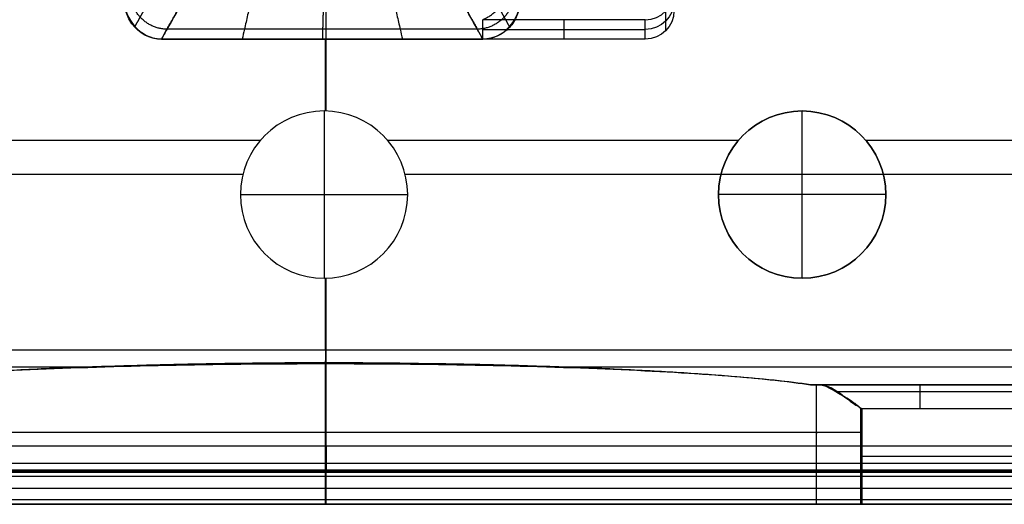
# Model space of a CAD drawing. Header units: millimetres. Extents: x -600 to 600, y -3 to 460.
# Tile 57 of 123: x -64 to 142, y 0 to 101. Entities that reach past the tile are written whole.
import ezdxf

# ---------------------------------------------------------------- set-up
doc = ezdxf.new("R2010")
doc.units = ezdxf.units.MM
doc.header["$MEASUREMENT"] = 0
doc.layers.add('Predefinito', color=7, linetype='Continuous', true_color=0x000000)

msp = doc.modelspace()

# ---------------------------------------------------------------- linework, layer by layer
at = {"layer": 'Predefinito'}
for p, q in [((0.08, 82.27, 130), (0.08, 125.96, 130)), ((71.11, 103.13, 80.4), (71.11, 99.04, 119.19)), ((66.86, 101.38, 80.22), (32.86, 101.38, 80.22)), ((32.86, 97.3, 119), (32.86, 101.38, 80.22)), ((49.86, 97.3, 119), (49.86, 101.38, 80.22)), ((66.86, 97.3, 119), (66.86, 101.38, 80.22)), ((-0.63, 99.38, 97.67), (-33.18, 99.38, 97.68)), ((31.71, 99.39, 97.67), (-0.63, 99.38, 97.67)), ((32.86, 99.34, 99.61), (66.86, 99.34, 99.61)), ((-34.35, 97.28, 119.01), (-34.35, 97.28, 119)), ((0, 82.27, 119), (0, 97.29, 119)), ((66.86, 97.3, 119), (32.86, 97.3, 119)), ((32.86, 97.3, 119), (32.86, 97.3, 119)), ((-0.34, 82.28, 130), (-0.34, 47.28, 130)), ((99.66, 47.28, 122), (99.66, 82.28, 122)), ((99.66, 82.28, 119), (99.66, 82.28, 122)), ((-13.7, 76.08, 119), (-86.98, 76.08, 119)), ((86.3, 76.08, 119), (13.02, 76.08, 119)), ((186.3, 76.08, 119), (113.02, 76.08, 119)), ((-282.34, 69.05, 130), (-17.32, 69.05, 130)), ((16.63, 69.05, 130), (281.66, 69.05, 130)), ((-17.84, 64.78, 130), (17.16, 64.78, 130)), ((82.16, 64.78, 119), (82.16, 64.78, 122)), ((117.16, 64.78, 122), (82.16, 64.78, 122)), ((117.16, 64.78, 122), (117.16, 64.78, 119)), ((0, 32.26, 119), (0, 47.28, 119)), ((0.08, 12.13, 130), (0.08, 47.28, 130)), ((99.66, 47.28, 119), (99.66, 47.28, 122)), ((0, 32.26, 119), (0, 29.36, 75.02)), ((0, 0, 75), (0, 30, 75)), ((102.67, 0, 6.2), (102.67, 25, 6.2)), ((103.26, 25, 5), (145.4, 25, 5)), ((145.4, 23.54, 1.46), (106.71, 23.54, 1.46)), ((111.92, 0), (111.92, 20.14)), ((112.16, 20), (111.92, 20)), ((112.16, 20), (112.16, 0)), ((145.4, 20), (112.16, 20)), ((568.56, 12.13, 130), (-568.41, 12.13, 130)), ((-568.41, 8.59, 131.46), (568.56, 8.59, 131.46)), ((249.66, 10), (112.16, 10)), ((449.66, 7.13, 135), (-568.41, 7.12, 134.99)), ((568.56, 6.94, 135.99), (-568.41, 6.94, 135.99)), ((-568.41, 6.75, 137), (568.56, 6.76, 137)), ((-5.61, 6.76, 137), (-5.61, 7.12, 134.99)), ((568.56, 5.85, 139.18), (-568.41, 5.84, 139.18)), ((-568.41, 3.38, 140.01), (568.56, 3.38, 140.01)), ((-598.54, 0, 68.5), (-37.44, 0, 68.5)), ((568.56, 0.92, 139.18), (-568.41, 0.92, 139.18)), ((-568.41, 0.07, 137), (568.56, 0.07, 137)), ((568.56, 0, 137), (-568.41, 0, 137)), ((0, 0, 137), (0, 0, 75)), ((37.43, 0, 68.5), (598.55, 0, 68.5)), ((249.66, 0), (112.16, 0))]:
    msp.add_line(p, q, dxfattribs=at)
at = {"layer": 'Predefinito', "extrusion": (9.89135e-30, -1.6241e-15, -1)}
msp.add_circle((0.34, 64.78, -130), 17.5, dxfattribs=at)
at = {"layer": 'Predefinito', "extrusion": (4.05025e-15, -0.104672, 0.994507)}
msp.add_arc((66.86, 115.22, 69.17), 6, 270, 360, dxfattribs=at)
at = {"layer": 'Predefinito', "extrusion": (-1.51885e-15, 0.104672, -0.994507)}
msp.add_arc((-66.86, 115.22, -88.67), 6, 180, 270, dxfattribs=at)
at = {"layer": 'Predefinito', "extrusion": (6.8497e-16, 0.104672, -0.994507)}
msp.add_arc((-66.86, 115.22, -108.17), 6, 180, 270, dxfattribs=at)
at = {"layer": 'Predefinito'}
for centre, start, end in [((-0.34, 64.78, 119), 0, 180), ((99.66, 64.78, 119), 0, 180), ((-0.34, 64.78, 119), 180, 360), ((99.66, 64.78, 119), 180, 360)]:
    msp.add_arc(centre, 17.5, start, end, dxfattribs=at)
at = {"layer": 'Predefinito', "extrusion": (0, 0, -1)}
for centre in [(-99.66, 64.78, -122), (-99.66, 64.78, -120.5)]:
    msp.add_arc(centre, 17.5, 0, 180, dxfattribs=at)
at = {"layer": 'Predefinito', "extrusion": (3.29712e-31, -8.12049e-16, -1)}
msp.add_arc((-99.66, 64.78, -122), 17.5, 180, 360, dxfattribs=at)
at = {"layer": 'Predefinito', "extrusion": (0, -8.12049e-16, -1)}
msp.add_arc((-99.66, 64.78, -120.5), 17.5, 180, 360, dxfattribs=at)
at = {"layer": 'Predefinito', "extrusion": (1, 0, 0)}
msp.add_arc((20, 5, 124.33), 5, 270, 360, dxfattribs=at)
at = {"layer": 'Predefinito', "extrusion": (-1, -1.2668e-15, -1.26729e-15)}
msp.add_arc((-12.13, 135, -0.08), 5, 270, 359.9776, dxfattribs=at)
at = {"layer": 'Predefinito', "extrusion": (-2.21887e-17, -1, 3.31092e-17)}
msp.add_arc((0, -36), 111, 90.0012, 157.6561, dxfattribs=at)
at = {"layer": 'Predefinito'}
for points, knots in [([(-14.82, 155.32, 12.93), (-14.82, 155.2, 12.94), (-14.82, 155.09, 12.94), (-14.9, 144.88, 13.59), (-14.94, 134.5, 12.6), (-15.19, 115.16, 18.67), (-15.42, 107.44, 27.35), (-15.87, 103.97, 47.26), (-16.09, 103.43, 57.4), (-16.54, 101.32, 77.53), (-16.76, 100.37, 87.6), (-17.14, 98.68, 104.78), (-17.3, 97.98, 111.89), (-17.46, 97.29, 119)], [60.475459, 60.475459, 60.475459, 60.475459, 60.816693, 60.816693, 91.22504, 91.22504, 121.633386, 121.633386, 152.041733, 152.041733, 182.45008, 182.45008, 203.915499, 203.915499, 203.915499, 203.915499]), ([(13.43, 155.32, 12.93), (13.43, 155.21, 12.94), (13.43, 155.1, 12.94), (13.5, 144.89, 13.59), (13.54, 134.51, 12.6), (13.78, 115.17, 18.67), (14.01, 107.45, 27.35), (14.46, 103.98, 47.26), (14.68, 103.43, 57.4), (15.13, 101.33, 77.53), (15.36, 100.38, 87.6), (15.74, 98.69, 104.78), (15.9, 97.99, 111.89), (16.05, 97.29, 119)], [60.482411, 60.482411, 60.482411, 60.482411, 60.816693, 60.816693, 91.22504, 91.22504, 121.633386, 121.633386, 152.041733, 152.041733, 182.45008, 182.45008, 203.914572, 203.914572, 203.914572, 203.914572]), ([(-0.4, 122.66, 16.42), (-0.4, 121.8, 16.78), (-0.4, 120.95, 17.18), (-0.42, 114.89, 20.47), (-0.44, 110.55, 25.01), (-0.46, 107.32, 31.71), (-0.46, 106.78, 33.1), (-0.47, 106.15, 35.23), (-0.47, 105.98, 35.95), (-0.47, 105.76, 37.05), (-0.47, 105.69, 37.41), (-0.47, 105.57, 38.15), (-0.48, 105.51, 38.51), (-0.48, 104.97, 41.82), (-0.49, 104.59, 44.77), (-0.52, 103.61, 53.66), (-0.53, 103.16, 59.63), (-0.55, 102.5, 66.31), (-0.55, 102.42, 67.05), (-0.55, 102.26, 68.54), (-0.56, 102.19, 69.28), (-0.56, 101.96, 71.5), (-0.57, 101.81, 72.99), (-0.58, 101.36, 77.44), (-0.59, 101.07, 80.41), (-0.6, 100.49, 86.34), (-0.61, 100.2, 89.31), (-0.63, 99.62, 95.25), (-0.63, 99.33, 98.22), (-0.66, 98.46, 107.12), (-0.67, 97.87, 113.06), (-0.69, 97.29, 119)], [-141.402847, -141.402847, -141.402847, -141.402847, -138.603376, -138.603376, -120.756429, -120.756429, -116.300526, -116.300526, -114.072575, -114.072575, -112.958599, -112.958599, -111.844624, -111.844624, -102.932818, -102.932818, -85.069634, -85.069634, -82.839401, -82.839401, -80.609169, -80.609169, -76.148704, -76.148704, -67.227775, -67.227775, -58.306703, -58.306703, -49.385631, -49.385631, -31.542663, -31.542663, -31.542663, -31.542663]), ([(32.86, 101.38, 80.22), (32.94, 101.41, 79.92), (33.05, 101.46, 79.64), (33.28, 101.58, 79.17), (33.39, 101.64, 78.99), (33.71, 101.81, 78.52), (33.94, 101.93, 78.26), (34.28, 102.13, 77.88), (34.39, 102.2, 77.76), (34.61, 102.35, 77.52), (34.72, 102.43, 77.4), (35.05, 102.7, 77.03), (35.27, 102.9, 76.8), (35.72, 103.34, 76.37), (35.93, 103.58, 76.17), (36.38, 104.11, 75.78), (36.6, 104.4, 75.61), (37.06, 105.1, 75.27), (37.27, 105.5, 75.12), (37.58, 106.22, 74.95), (37.69, 106.5, 74.9), (37.91, 107.19, 74.84), (38, 107.58, 74.84), (38.09, 107.97, 74.88)], [-10.962215, -10.962215, -10.962215, -10.962215, -10.023438, -10.023438, -9.360082, -9.360082, -8.244521, -8.244521, -7.71042, -7.71042, -7.159618, -7.159618, -6.02339, -6.02339, -4.866073, -4.866073, -3.632036, -3.632036, -2.164166, -2.164166, -1.226581, -1.226581, 0, 0, 0, 0]), ([(-34.35, 97.28, 119.01), (-36.81, 97.32, 119), (-39.08, 98.54, 118.99), (-40.82, 100.96, 119), (-41.09, 101.41, 119), (-41.51, 102.35, 119), (-41.67, 102.8, 119.01), (-42, 104.1, 119.01), (-42.07, 104.96, 119.02), (-42.02, 105.81, 119.02)], [-12.968924, -12.968924, -12.968924, -12.968924, -5.631541, -5.631541, -4.022093, -4.022093, -2.562054, -2.562054, 0, 0, 0, 0]), ([(-34.35, 97.28, 119), (-33.99, 97.93, 112.39), (-33.62, 98.58, 105.77), (-33.08, 99.56, 95.85), (-32.9, 99.88, 92.54), (-32.54, 100.52, 85.92), (-32.35, 100.84, 82.61), (-32.08, 101.33, 77.65), (-31.99, 101.5, 76), (-31.81, 101.83, 72.69), (-31.72, 102, 71.04), (-31.59, 102.25, 68.56), (-31.54, 102.34, 67.73), (-31.45, 102.51, 66.08), (-31.4, 102.59, 65.25), (-31.26, 102.83, 62.77), (-31.17, 102.98, 61.11), (-30.72, 103.73, 52.83), (-30.37, 104.3, 46.2), (-30.03, 105.32, 39.64)], [39.384411, 39.384411, 39.384411, 39.384411, 59.227615, 59.227615, 69.15551, 69.15551, 79.073375, 79.073375, 84.03739, 84.03739, 89.001406, 89.001406, 91.482066, 91.482066, 93.962725, 93.962725, 98.924045, 98.924045, 118.781261, 118.781261, 118.781261, 118.781261]), ([(-30.03, 105.32, 39.64), (-30.56, 103.73, 49.98), (-31.09, 103.24, 59.73), (-31.63, 102.17, 69.36), (-32.15, 101.19, 78.82), (-32.66, 100.3, 88.27), (-33.18, 99.38, 97.67), (-33.57, 98.68, 104.78), (-33.96, 97.98, 111.89), (-34.35, 97.28, 119)], [-118.781261, -118.781261, -118.781261, -118.781261, -89.261723, -89.261723, -89.261723, -60.806378, -60.806378, -60.806378, -39.34413, -39.34413, -39.34413, -39.34413]), ([(28.6, 105.33, 39.64), (28.93, 104.31, 46.19), (29.28, 103.74, 52.82), (29.73, 103, 61.11), (29.82, 102.85, 62.76), (29.96, 102.61, 65.24), (30, 102.53, 66.07), (30.09, 102.36, 67.73), (30.14, 102.27, 68.55), (30.27, 102.01, 71.03), (30.36, 101.84, 72.69), (30.54, 101.51, 75.99), (30.63, 101.35, 77.65), (30.9, 100.86, 82.61), (31.07, 100.54, 85.91), (31.43, 99.89, 92.53), (31.61, 99.57, 95.84), (32.15, 98.6, 105.77), (32.51, 97.95, 112.39), (32.86, 97.3, 119)], [-118.781, -118.781, -118.781, -118.781, -98.924706, -98.924706, -93.958955, -93.958955, -91.47608, -91.47608, -88.993205, -88.993205, -84.028494, -84.028494, -79.063784, -79.063784, -69.140343, -69.140343, -59.212018, -59.212018, -39.348978, -39.348978, -39.348978, -39.348978]), ([(32.86, 97.3, 119), (32.48, 97.99, 111.89), (32.1, 98.69, 104.78), (31.71, 99.39, 97.67), (31.2, 100.32, 88.27), (30.69, 101.21, 78.83), (30.18, 102.19, 69.36), (29.65, 103.26, 59.73), (29.13, 103.74, 49.98), (28.6, 105.33, 39.64)], [39.341698, 39.341698, 39.341698, 39.341698, 60.806566, 60.806566, 60.806566, 89.261468, 89.261468, 89.261468, 118.781, 118.781, 118.781, 118.781]), ([(40.59, 105.82, 119.02), (40.65, 104.96, 119.02), (40.57, 104.11, 119.01), (40.23, 102.8, 119.01), (40.07, 102.34, 119.01), (39.64, 101.4, 119), (39.38, 100.95, 119), (38.89, 100.27, 119), (38.7, 100.05, 119), (38.31, 99.62, 119), (38.1, 99.41, 119), (37.4, 98.8, 119), (36.87, 98.44, 119), (35.74, 97.86, 119), (35.14, 97.64, 119), (33.98, 97.37, 119), (33.43, 97.3, 119), (32.86, 97.3, 119)], [-12.972786, -12.972786, -12.972786, -12.972786, -10.387318, -10.387318, -8.910409, -8.910409, -7.283583, -7.283583, -6.407181, -6.407181, -5.526355, -5.526355, -3.599843, -3.599843, -1.698273, -1.698273, 0, 0, 0, 0]), ([(-101.38, 25.01, 9.2), (-99.32, 25.32, 13.81), (-96.91, 25.64, 18.38), (-91.36, 26.25, 27.26), (-88.23, 26.55, 31.57), (-81.29, 27.12, 39.77), (-77.5, 27.39, 43.65), (-69.32, 27.89, 50.86), (-64.94, 28.13, 54.19), (-55.74, 28.55, 60.14), (-50.93, 28.74, 62.78), (-41.02, 29.06, 67.28), (-35.93, 29.2, 69.16), (-25.65, 29.43, 72.13), (-20.46, 29.51, 73.22), (-10.15, 29.63, 74.66), (-5.02, 29.67, 75), (0, 29.68, 75)], [-127.818622, -127.818622, -127.818622, -127.818622, -111.850016, -111.850016, -95.855803, -95.855803, -79.897901, -79.897901, -63.910525, -63.910525, -47.941324, -47.941324, -31.957079, -31.957079, -15.989061, -15.989061, 0, 0, 0, 0]), ([(0, 29.36, 75.02), (-10.57, 29.36, 75.02), (-21.08, 29.26, 73.52), (-41.43, 28.86, 67.54), (-51.17, 28.57, 63.09), (-69.14, 27.8, 51.5), (-77.27, 27.33, 44.42), (-91.27, 26.25, 28.09), (-97.01, 25.65, 18.99), (-101.38, 25.01, 9.2)], [0, 0, 0, 0, 31.950239, 31.950239, 63.88617, 63.88617, 95.844193, 95.844193, 127.818622, 127.818622, 127.818622, 127.818622]), ([(0, 29.68, 75), (10.42, 29.65, 75), (20.78, 29.53, 73.53), (32.07, 29.29, 70.27), (33.36, 29.26, 69.88), (35.91, 29.2, 69.04), (37.19, 29.16, 68.6), (41, 29.06, 67.19), (43.5, 28.98, 66.16), (50.95, 28.74, 62.77), (55.75, 28.55, 60.14), (64.93, 28.13, 54.2), (69.3, 27.89, 50.88), (75.45, 27.51, 45.47), (77.41, 27.38, 43.6), (80.26, 27.18, 40.69), (81.19, 27.11, 39.71), (83.01, 26.97, 37.71), (83.89, 26.9, 36.7), (91.53, 26.28, 27.67), (97.12, 25.66, 18.76), (101.38, 25.01, 9.2)], [0, 0, 0, 0, 31.190631, 31.190631, 35.210953, 35.210953, 39.251243, 39.251243, 47.388451, 47.388451, 63.758032, 63.758032, 80.163735, 80.163735, 88.318337, 88.318337, 92.370651, 92.370651, 96.405154, 96.405154, 127.81863, 127.81863, 127.81863, 127.81863]), ([(101.38, 25.01, 9.2), (97.02, 25.65, 18.99), (91.27, 26.25, 28.09), (77.27, 27.33, 44.42), (69.14, 27.8, 51.5), (51.18, 28.57, 63.09), (41.44, 28.86, 67.54), (21.09, 29.26, 73.52), (10.57, 29.36, 75.02), (0, 29.36, 75.02)], [-127.81863, -127.81863, -127.81863, -127.81863, -95.844111, -95.844111, -63.892082, -63.892082, -31.959516, -31.959516, 0, 0, 0, 0]), ([(103.26, 25, 5), (103.07, 25, 5.33), (102.9, 25, 5.66), (102.67, 25, 6.19), (102.6, 25, 6.36), (102.45, 25, 6.72), (102.38, 25, 6.9), (102, 25, 7.79), (101.69, 25.01, 8.5), (101.38, 25.01, 9.2)], [-1.339769, -1.339769, -1.339769, -1.339769, -0.200496, -0.200496, 0.368524, 0.368524, 0.937645, 0.937645, 3.222018, 3.222018, 3.222018, 3.222018]), ([(103.26, 25, 5), (103.51, 25, 4.57), (103.78, 24.98, 4.16), (104.41, 24.86, 3.37), (104.75, 24.77, 3.01), (105.48, 24.5, 2.33), (105.85, 24.33, 2.04), (106.62, 23.89, 1.51), (107, 23.64, 1.28), (107.77, 23.09, 0.89), (108.15, 22.79, 0.73), (108.92, 22.2, 0.45), (109.31, 21.9, 0.34), (110.11, 21.32, 0.16), (110.51, 21.04, 0.09), (111.12, 20.64, 0.03), (111.33, 20.51, 0.02), (111.74, 20.25, 0), (111.95, 20.12), (112.16, 20)], [0, 0, 0, 0, 1.454701, 1.454701, 2.94269, 2.94269, 4.446345, 4.446345, 5.9429, 5.9429, 7.426262, 7.426262, 8.892091, 8.892091, 10.336477, 10.336477, 11.045552, 11.045552, 11.757496, 11.757496, 11.757496, 11.757496]), ([(111.92, 20), (111.85, 20.09), (111.78, 20.17, 0), (111.62, 20.34, 0.01), (111.53, 20.42, 0.02), (111.26, 20.65, 0.04), (111.07, 20.8, 0.06), (110.67, 21.1, 0.12), (110.47, 21.24, 0.15), (110.07, 21.52, 0.23), (109.86, 21.65, 0.28), (109.24, 22.05, 0.43), (108.82, 22.3, 0.55), (108.19, 22.66, 0.77), (107.98, 22.78, 0.84), (107.67, 22.96, 0.97), (107.56, 23.01, 1.01), (107.41, 23.1, 1.08), (107.36, 23.13, 1.1), (107.26, 23.19, 1.15), (107.21, 23.22, 1.18), (106.77, 23.5, 1.42), (106.39, 23.73, 1.65), (105.64, 24.15, 2.19), (105.28, 24.34, 2.49), (104.77, 24.58, 2.98), (104.6, 24.65, 3.15), (104.29, 24.77, 3.5), (104.14, 24.83, 3.68), (103.73, 24.96, 4.23), (103.48, 25, 4.61), (103.26, 25, 5)], [0.246515, 0.246515, 0.246515, 0.246515, 0.610896, 0.610896, 0.975277, 0.975277, 1.70404, 1.70404, 2.432736, 2.432736, 3.161431, 3.161431, 4.633445, 4.633445, 5.367388, 5.367388, 5.734359, 5.734359, 5.917845, 5.917845, 6.101331, 6.101331, 7.571673, 7.571673, 9.047708, 9.047708, 9.789452, 9.789452, 10.531196, 10.531196, 12.027479, 12.027479, 12.027479, 12.027479])]:
    msp.add_open_spline(points, degree=3, knots=knots, dxfattribs=at)
for points, weights, degree, knots in [([(-33.1, 99.38, 97.68), (-36.47, 99.39, 97.49), (-38.79, 101.91, 97.61), (-41.1, 104.42, 97.73), (-40.9, 107.85, 98.07)], [1, 0.919670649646, 1.00342048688, 0.919670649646, 1], 2, [0, 0, 0, 0.5, 0.5, 1, 1, 1]), ([(-39.94, 99.82, 119), (-39.56, 100.52, 111.87), (-39.17, 101.21, 104.74), (-38.79, 101.91, 97.61), (-38.28, 102.82, 88.2), (-37.77, 103.71, 78.76), (-37.26, 104.68, 69.3), (-36.73, 105.74, 59.63), (-36.21, 106.23, 49.87), (-35.66, 107.79, 39.71)], [1.00218442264, 1.00259174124, 1.00300373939, 1.00342048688, 1.00393576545, 1.00451470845, 1.0051575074, 1.00548311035, 1.00603019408, 1.00763904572], 3, [39.286462, 39.286462, 39.286462, 39.286462, 60.806378, 60.806378, 60.806378, 89.261723, 89.261723, 89.261723, 118.781261, 118.781261, 118.781261, 118.781261]), ([(39.47, 107.87, 98.07), (39.67, 104.44, 97.72), (37.36, 101.93, 97.61), (35.04, 99.41, 97.49), (31.67, 99.39, 97.67)], [1, 0.919670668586, 1.00342050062, 0.919670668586, 1], 2, [0, 0, 0, 0.5, 0.5, 1, 1, 1]), ([(38.51, 99.84, 119), (38.13, 100.54, 111.87), (37.74, 101.23, 104.74), (37.36, 101.93, 97.61), (36.85, 102.84, 88.2), (36.34, 103.72, 78.76), (35.83, 104.7, 69.3), (35.3, 105.76, 59.63), (34.78, 106.24, 49.87), (34.24, 107.81, 39.71)], [1.00218418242, 1.00259158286, 1.00300366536, 1.00342050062, 1.00393577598, 1.00451469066, 1.00515750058, 1.00548101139, 1.00603162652, 1.00763916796], 3, [39.282234, 39.282234, 39.282234, 39.282234, 60.806566, 60.806566, 60.806566, 89.261468, 89.261468, 89.261468, 118.781, 118.781, 118.781, 118.781]), ([(112.16, 15), (112.08, 15), (112, 15), (111.92, 15), (107.73, 15), (104.26, 15, 2.33), (102.67, 15, 6.2), (85.01, 15, 49.15), (46.44, 15, 75), (0, 15, 75), (-46.43, 15, 75), (-85.01, 15, 49.15), (-102.66, 15, 6.2), (-104.25, 15, 2.33), (-107.73, 15), (-111.91, 15), (-112, 15), (-112.08, 15), (-112.16, 15)], [1, 1, 1, 1, 0.887141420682, 0.887141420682, 1, 0.887141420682, 0.887141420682, 1, 0.887141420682, 0.887141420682, 1, 0.887141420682, 0.887141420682, 1, 1, 1, 1], 3, [530.418639, 530.418639, 530.418639, 530.418639, 530.665154, 530.665154, 530.665154, 542.473367, 542.473367, 542.473367, 673.544535, 673.544535, 673.544535, 804.615702, 804.615702, 804.615702, 816.423916, 816.423916, 816.423916, 816.670537, 816.670537, 816.670537, 816.670537]), ([(0, 0, 75), (0, 0, 75), (0, 0, 75), (0, 0, 75), (46.44, 0, 75), (85.01, 0, 49.15), (102.67, 0, 6.2), (104.26, 0, 2.33), (107.73, 0), (111.92, 0), (112, 0), (112.08, 0), (112.16, 0)], [0.999993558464, 0.999995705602, 0.99999785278, 1, 0.887141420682, 0.887141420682, 1, 0.887141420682, 0.887141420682, 1, 1, 1, 1], 3, [-673.547028, -673.547028, -673.547028, -673.547028, -673.544535, -673.544535, -673.544535, -542.473367, -542.473367, -542.473367, -530.665154, -530.665154, -530.665154, -530.418639, -530.418639, -530.418639, -530.418639])]:
    msp.add_rational_spline(points, weights, degree=degree, knots=knots, dxfattribs=at)
for points in [[(-42.18, 105.82, 119), (-42.11, 101.39, 119), (-38.8, 97.49, 119), (-34.35, 97.28, 119)], [(32.86, 97.3, 119), (37.36, 97.42, 119), (40.7, 101.36, 119), (40.76, 105.83, 119)], [(-34.35, 97.28, 119), (-23.02, 97.28, 119), (-11.85, 97.29, 119), (-0.69, 97.29, 119)], [(-0.69, 97.29, 119), (-11.91, 97.29, 119), (-23.13, 97.29, 119), (-34.35, 97.28, 119.01)], [(-0.69, 97.29, 119), (10.47, 97.29, 119), (21.62, 97.3, 119), (32.86, 97.3, 119)], [(32.86, 97.3, 119), (21.68, 97.3, 119), (10.5, 97.29, 119), (-0.69, 97.29, 119)], [(249.66, 32.26, 119), (83.23, 32.26, 119), (-83.23, 32.26, 119), (-249.66, 32.26, 119)], [(-46.83, 28.67, 64.65), (-114.4, 28.67, 64.65), (-181.99, 28.67, 64.64), (-249.66, 28.67, 64.63)], [(249.66, 28.67, 64.63), (181.99, 28.67, 64.64), (114.4, 28.67, 64.65), (46.84, 28.67, 64.65)], [(101.38, 25.01, 9.2), (150.75, 25, 9.19), (200.16, 25, 9.18), (249.66, 25, 9.16)], [(249.66, 25, 7.01), (200.49, 25, 7.03), (151.39, 25, 7.04), (102.32, 25, 7.05)], [(-568.41, 7.13, 135), (-229.05, 7.13, 135), (110.3, 7.13, 135), (449.66, 7.13, 135)], [(0.08, 3.38, 140.01), (0.08, 5.68, 139.82), (0.08, 6.53, 138.99), (0.08, 6.76, 137)], [(0.08, 0.07, 137), (0.08, 0.23, 138.99), (0.08, 1.08, 139.82), (0.08, 3.38, 140.01)], [(-102.66, 0, 6.2), (-85.55, 0, 47.82), (-45, 0, 75), (0, 0, 75)]]:
    msp.add_open_spline(points, degree=3, dxfattribs=at)

doc.saveas('drawing.dxf')
